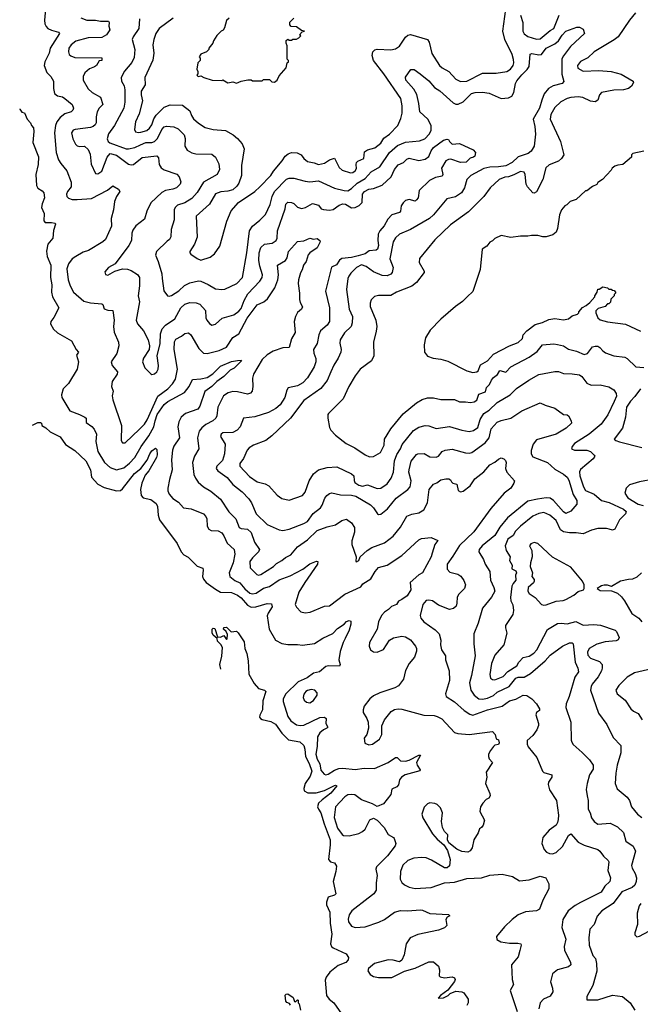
# Model space of a CAD drawing. Extents: x 1771496 to 1971148, y 471553 to 643630.
# Tile 148 of 256: x 1787426 to 1792492, y 551272 to 559308. Entities that reach past the tile are written whole.
import ezdxf

# ---------------------------------------------------------------- set-up
doc = ezdxf.new("R2010")
doc.units = 0

msp = doc.modelspace()

# ---------------------------------------------------------------- linework, layer by layer
at = {"layer": '0CON10XD'}
for points in [[(1788679.1, 559320.9), (1788564.4, 559235), (1788538.5, 559195), (1788519.6, 559145), (1788511.4, 559101.4), (1788521.2, 559035), (1788513.4, 558976.6), (1788448.5, 558835), (1788449.2, 558775), (1788418.2, 558725), (1788416.7, 558695), (1788429.4, 558645), (1788401.3, 558538.7), (1788372.5, 558475), (1788362, 558412), (1788372.3, 558392.3), (1788395, 558386), (1788415, 558388.6), (1788465, 558404.5), (1788485, 558421.9), (1788505, 558450.6), (1788522.1, 558497.9), (1788540.7, 558529.3), (1788605, 558592.8), (1788655, 558612.7), (1788755, 558609.1), (1788814.7, 558564.7), (1788827.3, 558525), (1788845, 558500), (1788885, 558463.1), (1788938.9, 558428.9), (1789005, 558412.2), (1789105, 558403.3), (1789169.4, 558369.4), (1789205, 558338.6), (1789241.4, 558295), (1789258.9, 558255), (1789236.7, 558116.7), (1789236.9, 558035), (1789215.4, 557974.6), (1789199.5, 557950.5), (1789165, 557920), (1789125, 557907.5), (1789067.3, 557902.7), (1789024.4, 557885.6), (1788976.4, 557803.6), (1788867.5, 557705), (1788875, 557532.5), (1788853, 557477), (1788813.8, 557415), (1788814.2, 557404.2), (1788824.2, 557394.2), (1788875, 557358.6), (1788905, 557345.8), (1788981.2, 557368.8), (1789015, 557396.2), (1789059.1, 557460.9), (1789116.1, 557663.9), (1789151.2, 557748.8), (1789212.5, 557815), (1789344.1, 557905.9), (1789386.2, 557945), (1789475, 558037.5), (1789497.3, 558072.7), (1789569.5, 558155), (1789593, 558193), (1789617.7, 558212.3), (1789645, 558223.8), (1789692, 558222), (1789724.2, 558205), (1789744.7, 558174.7), (1789775, 558151.9), (1789830.8, 558140.8), (1789865, 558126.2), (1789915, 558138.1), (1789955, 558165.3), (1789995, 558176.4), (1790035, 558101.9), (1790059.5, 558079.5), (1790125, 558058.9), (1790145, 558061.5), (1790165, 558073.3), (1790176.1, 558093.9), (1790171.4, 558125), (1790175, 558142.9), (1790186.1, 558153.9), (1790234.5, 558175), (1790241.8, 558228.2), (1790265.8, 558245), (1790325, 558262.8), (1790375, 558300.5), (1790397.9, 558342.1), (1790445, 558374.7), (1790511.8, 558445), (1790537.9, 558502.1), (1790546.9, 558545), (1790548.8, 558605), (1790538.2, 558665), (1790398.7, 558865), (1790314.5, 558975), (1790303.1, 559015), (1790308.8, 559045), (1790325, 559062), (1790345, 559068), (1790455, 559061.5), (1790495, 559068.9), (1790525, 559092.2), (1790576, 559164), (1790595, 559181.9), (1790615, 559188.1), (1790755, 559145.7), (1790768.5, 559125), (1790791.4, 559031.4), (1790852.9, 558935), (1790875.8, 558915), (1790930, 558885), (1790985, 558823.3), (1791023.3, 558803.3), (1791075, 558807.2), (1791205, 558872.7), (1791315, 558870.8), (1791403.7, 558886.3), (1791431.4, 558905), (1791453.5, 558935), (1791459.6, 558955), (1791457.9, 558982.1), (1791445.4, 559025), (1791386.3, 559145), (1791370.5, 559215), (1791411.6, 559515)], [(1787638.2, 559425), (1787627.5, 559305), (1787631.2, 559275), (1787641.7, 559251.7), (1787656.6, 559236.6), (1787685, 559221.8), (1787743.3, 559205), (1787751.2, 559195), (1787675.8, 559075), (1787667.5, 559035), (1787631.2, 558965), (1787626.7, 558935), (1787646.8, 558876.8), (1787681.2, 558845), (1787702, 558805), (1787700.6, 558745), (1787710.8, 558705), (1787735, 558687.5), (1787775, 558677.1), (1787795, 558664.2), (1787853.1, 558615), (1787865.6, 558585), (1787860.7, 558569.3), (1787845, 558555.7), (1787795, 558540), (1787755, 558509.5), (1787727.7, 558475), (1787716.9, 558443.1), (1787710.6, 558385), (1787723.9, 558225), (1787742.1, 558165), (1787762.7, 558135), (1787811.4, 558075), (1787846.8, 557983.2), (1787846.9, 557943.1), (1787815.8, 557905), (1787807.5, 557885), (1787810, 557865), (1787825, 557850), (1787855, 557840.8), (1787895, 557839.5), (1788011.5, 557848.5), (1788142.4, 557917.6), (1788185, 557950.8), (1788231.2, 557925), (1788243.8, 557905), (1788216, 557865), (1788199.2, 557825), (1788192.5, 557755), (1788172.5, 557685), (1788176.1, 557623.9), (1788126.2, 557515), (1788105, 557496), (1787988, 557425), (1787945, 557410.4), (1787883.7, 557376.3), (1787852.9, 557355), (1787823.1, 557315), (1787811.5, 557275), (1787822.7, 557185), (1787837.8, 557135), (1787865.7, 557085), (1787949.8, 557009.8), (1788005, 556996.9), (1788095, 556988.8), (1788103.6, 556983.6), (1788115, 556947.5), (1788145, 556936.7), (1788185.9, 556935.9), (1788197.1, 556855), (1788192.2, 556805), (1788196.8, 556756.8), (1788233.1, 556675), (1788235.5, 556645.5), (1788219.6, 556585), (1788173.1, 556515), (1788180, 556485), (1788224.2, 556434.2), (1788221.4, 556415), (1788180.5, 556355), (1788174.6, 556315), (1788187.9, 556275), (1788181.3, 556238.7), (1788186.6, 556206.6), (1788255.6, 555995), (1788254.3, 555875), (1788265, 555853.8), (1788286.7, 555855), (1788404.8, 555965.2), (1788444.4, 556005.6), (1788467.7, 556042.3), (1788554.8, 556235.2), (1788635.7, 556294.3), (1788673.6, 556336.3), (1788697.7, 556375), (1788714.7, 556455), (1788685.9, 556615), (1788690.1, 556679.9), (1788700.2, 556699.8), (1788746.2, 556723.8), (1788775, 556747.1), (1788805, 556752.5), (1788822.2, 556735), (1788888.1, 556625), (1788925, 556585.6), (1788955, 556584.6), (1789055, 556608.5), (1789115, 556634.5), (1789166.9, 556713.1), (1789215.6, 556745), (1789283.3, 556873.3), (1789365, 556980), (1789419.2, 557005), (1789449.7, 557030.3), (1789509.9, 557120.1), (1789533.6, 557185), (1789539.7, 557225), (1789529.2, 557305), (1789596.5, 557343.5), (1789608.5, 557365), (1789620, 557415), (1789693, 557497), (1789745, 557503.8), (1789795, 557525.6), (1789825, 557517.5), (1789855, 557521.2), (1789875, 557506.7), (1789880, 557495), (1789853.8, 557445), (1789795, 557405.7), (1789780.6, 557389.4), (1789764.4, 557335), (1789742.9, 557305), (1789732.6, 557267.4), (1789717.6, 557242.4), (1789701.5, 557185), (1789700.4, 557155), (1789710.5, 557075), (1789709.5, 557025), (1789715, 557001.2), (1789735.6, 556965), (1789725, 556945.7), (1789695, 556919.2), (1789676.9, 556885), (1789667.1, 556845), (1789675.8, 556755), (1789645.4, 556704.6), (1789626.8, 556633.2), (1789575, 556628.6), (1789495, 556602.2), (1789445, 556572.2), (1789405.6, 556535), (1789333.6, 556415), (1789327.4, 556382.6), (1789329.5, 556315), (1789322.9, 556275), (1789310.9, 556259.1), (1789285, 556252.2), (1789205, 556270), (1789165, 556272.7), (1789126.9, 556263.1), (1789090.5, 556239.5), (1789043.6, 556145), (1789035.4, 556074.6), (1789027.5, 556055), (1789002.2, 556035), (1788944.4, 556005), (1788911.7, 555978.3), (1788890.7, 555949.3), (1788878.5, 555895), (1788887.5, 555805), (1788853.5, 555745), (1788836, 555694), (1788848.2, 555595), (1788860, 555565), (1788883.6, 555533.6), (1788925, 555495.6), (1788985, 555460.5), (1789065.5, 555395), (1789131.9, 555291.9), (1789189.5, 555235), (1789218.1, 555165), (1789235, 555154.5), (1789285, 555149.6), (1789315, 555122.9), (1789342.5, 555045), (1789384.5, 554985), (1789376.4, 554965), (1789325.4, 554915), (1789304.5, 554885), (1789308.5, 554835), (1789360.5, 554780.5), (1789375, 554775.4), (1789395, 554780), (1789497.1, 554845), (1789521.2, 554868.8), (1789565.7, 554894.3), (1789595, 554919.6), (1789640.4, 554939.6), (1789695, 555005.6), (1789775, 555062.5), (1789855, 555137.9), (1789935, 555169.6), (1790003.7, 555186.3), (1790055, 555221.9), (1790095, 555230.8), (1790135, 555202.5), (1790159.5, 555165), (1790160, 555125), (1790137.1, 555055), (1790135.9, 555025.9), (1790173.3, 554925), (1790170, 554885), (1790175, 554882.5), (1790195, 554893.8), (1790205.9, 554924.1), (1790262, 554975), (1790299.8, 555000.2), (1790405, 555039.1), (1790475, 555093.3), (1790534.7, 555165.3), (1790585, 555255.8), (1790627.4, 555272.6), (1790685, 555284.4), (1790725, 555308.6), (1790756.2, 555363.8), (1790769.4, 555475), (1790805, 555516), (1790832.1, 555527.9), (1790865, 555553.1), (1790905, 555561.9), (1790929.5, 555559.5), (1790943.8, 555553.8), (1790950, 555535), (1790962.5, 555525), (1790995, 555517.5), (1791006.2, 555465), (1791025, 555455.7), (1791045, 555461.5), (1791103.1, 555505), (1791140.2, 555559.8), (1791215, 555617.5), (1791265, 555675.8), (1791305, 555695.7), (1791335, 555722.5), (1791355, 555732), (1791377.5, 555725), (1791391.2, 555711.2), (1791397.1, 555695), (1791391.4, 555645), (1791401.2, 555615), (1791463.8, 555545), (1791460, 555525), (1791434.3, 555485.7), (1791382, 555445), (1791271.2, 555318.8), (1791132.9, 555127.1), (1791015, 555017.8), (1790961, 554929), (1790915.5, 554865), (1790914.7, 554824.7), (1790938.5, 554798.5), (1791002.5, 554782.5), (1791026.2, 554766.2), (1791052.2, 554732.2), (1791064.4, 554695), (1791056.9, 554665), (1791011.2, 554618.8), (1790996.9, 554595), (1790995.5, 554545), (1790988.3, 554521.7), (1790968.5, 554501.5), (1790935, 554494.5), (1790845, 554531.1), (1790795, 554564.6), (1790765, 554571.8), (1790745, 554569.1), (1790715.8, 554534.2), (1790696.4, 554445), (1790701.8, 554425), (1790724.2, 554394.2), (1790818.5, 554328.5), (1790849.4, 554295), (1790863.1, 554245), (1790862.2, 554205), (1790870, 554165), (1790901.1, 554115), (1790901.9, 554085), (1790932.2, 553995), (1790934.5, 553915), (1790900.8, 553805), (1790907.5, 553785), (1790975, 553741.8), (1791055, 553670.9), (1791100.9, 553640.9), (1791125, 553632.5), (1791245, 553675.9), (1791365, 553706.9), (1791425, 553747.9), (1791476.2, 553763.8), (1791535, 553795.4), (1791565, 553792.5), (1791605.6, 553765.6), (1791645, 553725.9), (1791670, 553685), (1791669.1, 553670.9), (1791645, 553654), (1791638.1, 553635), (1791661.8, 553565), (1791662.1, 553547.9), (1791648.3, 553511.7), (1791615.6, 553465), (1791569.5, 553425), (1791567.3, 553395), (1791576.5, 553375), (1791647.8, 553287.8), (1791695, 553174), (1791705, 553164.3), (1791770, 553145), (1791768.8, 553125), (1791744, 553085), (1791740.8, 553065), (1791752, 553022), (1791808.6, 552935), (1791823.1, 552815), (1791821.7, 552781.7), (1791816.9, 552755), (1791805.7, 552735), (1791749.2, 552695), (1791695.7, 552635), (1791689.4, 552585), (1791707, 552537), (1791725.7, 552515), (1791751.9, 552501.9), (1791775, 552499.3), (1791805, 552510.8), (1791858.3, 552561.7), (1791905, 552651.2), (1791925, 552663.3), (1791985.4, 552595.4), (1792035, 552571.5), (1792145, 552536), (1792163, 552523), (1792191.4, 552481.4), (1792230.8, 552445), (1792234.3, 552435), (1792226.5, 552365), (1792250, 552305), (1792244.4, 552275), (1792202.3, 552237.7), (1792171.8, 552188.2), (1792005, 552102)], [(1792454.2, 559365), (1792404.2, 559305), (1792311.3, 559168.7), (1792277.8, 559142.2), (1792115, 559046.5), (1792065, 558995.7), (1792005, 558965.6), (1791980.6, 558935), (1791981.1, 558911.1), (1792025, 558886.9), (1792154.1, 558894.1), (1792255, 558884.5), (1792335, 558864.5), (1792435, 558805.8), (1792436.2, 558795), (1792420, 558765), (1792396.7, 558745), (1792355.3, 558734.7), (1792275, 558733.1), (1792175, 558714.4), (1792159.1, 558695), (1792145, 558651.2), (1792125, 558637.5), (1792085, 558642.9), (1792022.9, 558672.9), (1791985, 558677.1), (1791925, 558672.9), (1791895.4, 558664.6), (1791843.3, 558636.7), (1791795, 558590), (1791762.1, 558535), (1791756.7, 558495), (1791841.2, 558315), (1791868.6, 558205), (1791849.2, 558175), (1791825.4, 558154.6), (1791747.9, 558122.1), (1791720.9, 558099.1), (1791695.9, 558004.1), (1791645, 557904.2), (1791625, 557892.5), (1791615, 557895.7), (1791570, 557945), (1791561.3, 557965), (1791551.5, 558045), (1791543.4, 558063.4), (1791515, 558067.9), (1791459.3, 558040.7), (1791415, 558025.7), (1791385, 558023.8), (1791338.9, 558005), (1791266.5, 557935), (1791215, 557865.7), (1791089.2, 557740.8), (1790941.4, 557635), (1790815, 557510.8), (1790689.7, 557360.3), (1790685.8, 557325), (1790726.4, 557256.4), (1790727.5, 557245), (1790665, 557162.5), (1790625.7, 557134.3), (1790502, 557085), (1790455, 557055.8), (1790355, 557056.9), (1790322.1, 557047.9), (1790295, 557022.5), (1790285.8, 556995), (1790286.9, 556966.9), (1790332.5, 556855), (1790340.5, 556805), (1790336.2, 556765), (1790313.3, 556675), (1790318, 556565), (1790298, 556525), (1790206, 556455), (1790165, 556401.4), (1790112.1, 556315), (1790065.4, 556214.6), (1789946.7, 556095), (1789940, 556085), (1789941.2, 556055), (1789955, 555980), (1789967, 555957), (1790005, 555917.5), (1790090.3, 555850.3), (1790162.8, 555812.8), (1790245, 555755.6), (1790281.7, 555741.7), (1790315, 555742.5), (1790370, 555775), (1790400, 555835), (1790404.3, 555885), (1790425, 555918.9), (1790455, 555969.5), (1790555, 556091.1), (1790665, 556182), (1790710.7, 556209.3), (1790755, 556222.5), (1790805, 556222.5), (1790865, 556208.9), (1790975, 556207.1), (1791015, 556188.5), (1791065, 556189.5), (1791105, 556182.5), (1791135, 556188.5), (1791157.1, 556202.9), (1791175, 556250.9), (1791228.4, 556271.6), (1791237.5, 556305), (1791260.2, 556329.8), (1791276.2, 556365), (1791295, 556388.9), (1791326.8, 556413.2), (1791345, 556445.6), (1791395, 556430.9), (1791435, 556473.6), (1791585, 556552.7), (1791651.1, 556598.9), (1791695, 556653.1), (1791785, 556661.5), (1791816.8, 556656.8), (1791865, 556645.4), (1791905, 556620), (1791971.7, 556601.7), (1792035, 556575.6), (1792060, 556585), (1792103, 556637), (1792125, 556644.4), (1792145, 556642.2), (1792162.8, 556632.8), (1792185, 556604.3), (1792208.3, 556588.3), (1792275, 556564.3), (1792365, 556554.4), (1792385, 556542.9), (1792456.2, 556476.2), (1792519.7, 556469.7)], [(1791515.3, 559345), (1791532.6, 559285), (1791533.3, 559215), (1791545, 559193.6), (1791575, 559170.6), (1791645, 559148.2), (1791675, 559152.8), (1791755, 559220.7), (1791786.9, 559235), (1791830.9, 559345)], [(1787925, 559321.8), (1787975, 559303.3), (1788045, 559304.6), (1788086.1, 559296.1), (1788150, 559295), (1788157.5, 559285), (1788154.2, 559255), (1788160.8, 559225), (1788134.2, 559185), (1788097.2, 559162.8), (1787985, 559160.8), (1787885, 559133.5), (1787845, 559103.6), (1787827.3, 559075), (1787823.9, 559045), (1787830, 559025), (1787842.1, 559012.1), (1787875, 558999.7), (1788095.6, 558995.6), (1788096.7, 558975), (1788075, 558971.2), (1788052.9, 558935), (1788037.3, 558922.7), (1787995, 558905.5), (1787957.5, 558875), (1787942.7, 558845), (1787943.6, 558815), (1787983.6, 558743.6), (1788017.1, 558715), (1788085.4, 558675.4), (1788104.4, 558615), (1788074.4, 558585), (1788058.2, 558555), (1788049.5, 558515), (1788050, 558465), (1788041.5, 558448.5), (1788025.7, 558435), (1788005, 558428.2), (1787878.2, 558411.8), (1787862, 558405), (1787850, 558385), (1787860.9, 558335), (1787882.1, 558292.1), (1787895, 558279.2), (1787915, 558273.5), (1787955.5, 558275.5), (1787985, 558249.2), (1788000.2, 558210.2), (1788008.2, 558128.2), (1788045, 558052.5), (1788065, 558048.8), (1788095, 558072.5), (1788139.1, 558185), (1788165, 558216.1), (1788215, 558200.9), (1788315, 558129.1), (1788335, 558122.5), (1788355, 558126.7), (1788425, 558182.2), (1788545.6, 558195.6), (1788559.4, 558179.4), (1788564.4, 558125), (1788580.2, 558100.2), (1788605, 558083.1), (1788707.6, 558047.6), (1788728, 558025), (1788741.2, 557985), (1788735.8, 557965), (1788705.8, 557935), (1788675, 557923.8), (1788616.7, 557915), (1788585, 557898.1), (1788495, 557813.1), (1788464.5, 557745), (1788445, 557678.8), (1788375, 557626.5), (1788349.3, 557590.8), (1788341.2, 557565), (1788338.9, 557505), (1788316, 557464), (1788205.4, 557314.6), (1788151.2, 557285), (1788120.5, 557249.5), (1788125, 557227.5), (1788145, 557223.8), (1788203.1, 557256.9), (1788264.4, 557274.4), (1788305, 557271.8), (1788335, 557261.8), (1788388.7, 557228.7), (1788403.6, 557205), (1788404.6, 557135), (1788393.8, 557055), (1788404.5, 557005), (1788376.7, 556855), (1788388.6, 556825), (1788437.8, 556767.8), (1788475.7, 556695), (1788485.7, 556645), (1788481.9, 556615), (1788435.6, 556545), (1788428.9, 556515), (1788447.6, 556467.6), (1788495, 556417.5), (1788505, 556412.5), (1788525, 556417.1), (1788545.4, 556434.6), (1788555.5, 556455), (1788557.9, 556485), (1788548.8, 556565), (1788572.9, 556665), (1788576, 556745), (1788590, 556785), (1788615, 556815.3), (1788693.4, 556866.6), (1788740.8, 556955), (1788774.2, 556985.8), (1788815, 557000.6), (1788867, 556997), (1788896.6, 556986.6), (1788941.9, 556935), (1788945.6, 556875), (1788953.1, 556855), (1788975, 556828), (1788995, 556815.8), (1789025, 556822.5), (1789077.9, 556872.1), (1789175, 556898.8), (1789215, 556927.9), (1789235, 556951.1), (1789257.5, 557015), (1789289.2, 557070.8), (1789386.5, 557175), (1789405.4, 557205), (1789407.1, 557225), (1789385.2, 557295.2), (1789377.7, 557342.3), (1789380.7, 557405), (1789395, 557449.2), (1789423.8, 557475), (1789486.4, 557483.6), (1789518.6, 557505), (1789526.5, 557525), (1789530.8, 557585), (1789593.8, 557765), (1789597.5, 557802.5), (1789615, 557819.2), (1789645.7, 557815.7), (1789665, 557808), (1789695, 557778.6), (1789725, 557766.9), (1789760, 557775), (1789815, 557807.8), (1789865, 557795.5), (1789888.1, 557765), (1789905, 557759.3), (1789955, 557754.7), (1789985, 557760), (1790033.3, 557795), (1790065, 557805.9), (1790085, 557802.1), (1790135, 557771.8), (1790165, 557774.6), (1790198, 557792), (1790221.5, 557815), (1790225.3, 557885), (1790240.3, 557905), (1790275, 557926), (1790315, 557928.9), (1790385, 557957.2), (1790457.9, 558025), (1790485.4, 558085), (1790515, 558123.6), (1790557.8, 558142.2), (1790585, 558168.6), (1790605, 558178.1), (1790685, 558160), (1790735, 558169.5), (1790765, 558190), (1790785, 558238.8), (1790805, 558264), (1790885, 558325.7), (1790915, 558334), (1790925, 558330), (1790935, 558313.3), (1790955, 558293.1), (1791015, 558297.5), (1791126.7, 558245), (1791147.5, 558225), (1791140, 558195), (1791130, 558185), (1791103.3, 558176.7), (1791070, 558145), (1791025, 558142.9), (1790945, 558170), (1790925, 558167.8), (1790905, 558155.7), (1790869.5, 558095), (1790879.2, 558045), (1790875, 558030), (1790821.1, 558018.9), (1790770, 557995), (1790685.9, 557914.1), (1790678.8, 557855), (1790665, 557836.7), (1790653, 557827), (1790605, 557840.8), (1790575, 557832), (1790555.5, 557814.5), (1790541.1, 557788.9), (1790534.4, 557745.6), (1790527.1, 557735), (1790465, 557714.6), (1790430.4, 557679.6), (1790401.8, 557625), (1790365.6, 557585), (1790351.2, 557558.8), (1790348.2, 557505), (1790354.6, 557465), (1790345.9, 557434.1), (1790335, 557427.5), (1790277.9, 557422.1), (1790245, 557397.7), (1790189.8, 557379.8), (1790135, 557366.9), (1790055, 557359.4), (1790035.4, 557344.6), (1790012.1, 557307.9), (1789971.8, 557288.2), (1789921.7, 557091.7), (1789955.3, 556955), (1789953.6, 556845), (1789935.6, 556815), (1789880.4, 556769.6), (1789867.1, 556735), (1789854.1, 556665.9), (1789825.6, 556615), (1789826.4, 556586.4), (1789843.5, 556543.5), (1789842.3, 556515), (1789830.7, 556475), (1789776.2, 556385), (1789737.8, 556345), (1789695, 556321.1), (1789616.7, 556303.3), (1789605.5, 556284.5), (1789591.2, 556225), (1789552.7, 556165), (1789516.9, 556135), (1789457.1, 556102.9), (1789345, 556067.3), (1789254.1, 556055.9), (1789225.5, 555985), (1789202.4, 555957.6), (1789165, 555938.8), (1789085, 555935.5), (1789069.2, 555925), (1789064.3, 555905), (1789102.5, 555845), (1789097.9, 555765), (1789080.5, 555709.5), (1789035.8, 555665), (1789030, 555645), (1789044.2, 555625), (1789120.7, 555570.7), (1789165.9, 555515.9), (1789241.4, 555455), (1789296.7, 555396.7), (1789317.8, 555365), (1789356.9, 555275), (1789446.9, 555186.9), (1789545, 555143.3), (1789575, 555139.5), (1789625, 555149.6), (1789744.4, 555195.6), (1789776.3, 555213.7), (1789822.3, 555277.7), (1789881.1, 555325), (1789894.7, 555345.3), (1789916.2, 555403.8), (1789932.5, 555425), (1789955, 555441.4), (1789975, 555445.6), (1790045, 555429.5), (1790135, 555427.5), (1790168.7, 555418.7), (1790288.7, 555348.7), (1790313.5, 555325), (1790345.4, 555275.4), (1790355, 555269.4), (1790375, 555272.5), (1790428.9, 555315), (1790498.1, 555401.9), (1790595, 555473.1), (1790612.5, 555495), (1790620.7, 555545), (1790603.4, 555615), (1790604, 555635), (1790622.9, 555705), (1790665, 555759.1), (1790675.4, 555764.6), (1790727, 555767), (1790775, 555740), (1790825, 555736.9), (1790845, 555745.8), (1790875.3, 555784.7), (1790898.8, 555795), (1790955, 555804.1), (1791065, 555771.8), (1791095, 555770), (1791116, 555776), (1791225, 555855.4), (1791257.6, 555895), (1791275, 555968.1), (1791325, 556023.2), (1791355, 556037.2), (1791435, 556055.5), (1791525, 556115.5), (1791675, 556181.2), (1791715, 556162.5), (1791795, 556138), (1791865, 556086.9), (1791895, 556082.9), (1791905.6, 556075), (1791927.1, 556035), (1791930, 556015), (1791887.5, 555975), (1791805, 555926.2), (1791645, 555879.3), (1791617.7, 555845), (1791601.3, 555791.3), (1791600, 555765), (1791615, 555740.6), (1791735, 555693.5), (1791795, 555640.5), (1791865, 555600), (1791895, 555573.3), (1791909, 555549), (1791943.5, 555433.5), (1791975, 555384), (1791973.3, 555355), (1791925, 555296.1), (1791885, 555277.9), (1791865, 555292.1), (1791784.4, 555384.4), (1791755, 555401.9), (1791725, 555405.3), (1791653.9, 555396.1), (1791575, 555377.9), (1791408.5, 555241.5), (1791345, 555165.6), (1791305, 555097.3), (1791201.1, 555015), (1791176.9, 554985), (1791172.9, 554965)], [(1788404.6, 559315.4), (1788398.8, 559235), (1788351.4, 559168.6), (1788343.7, 559146.3), (1788366.4, 559065), (1788360.5, 558999.5), (1788342.1, 558957.9), (1788281.1, 558888.9), (1788253.5, 558835), (1788256.6, 558806.6), (1788277.3, 558767.3), (1788284.6, 558735), (1788283.8, 558635), (1788274.7, 558585.3), (1788198.8, 558445), (1788151.2, 558375), (1788140.5, 558335), (1788148.9, 558315), (1788162.7, 558302.7), (1788295, 558254.7), (1788315, 558252.9), (1788365, 558263.7), (1788412.4, 558287.6), (1788455, 558304.4), (1788505, 558306.4), (1788527.2, 558315), (1788550.6, 558339.4), (1788585, 558412.9), (1788605, 558433.3), (1788625, 558440), (1788685, 558433.1), (1788718.3, 558418.3), (1788768.3, 558368.3), (1788777, 558337), (1788774.5, 558275), (1788793.3, 558243.3), (1788832.4, 558222.4), (1788865, 558214), (1788995, 558209.4), (1789025.4, 558185.4), (1789052.6, 558132.6), (1789056.5, 558085), (1789037.8, 558045), (1788925, 557982.9), (1788875, 557897.5), (1788830.5, 557849.5), (1788775, 557812.7), (1788715, 557794.5), (1788694.5, 557775), (1788686.4, 557755), (1788685.6, 557675.6), (1788663.1, 557595), (1788658.9, 557535), (1788648.6, 557515), (1788630.9, 557499.1), (1788542.7, 557417.3), (1788534.3, 557385), (1788556.9, 557335), (1788587.1, 557235), (1788587.5, 557195), (1788602.9, 557095), (1788633.3, 557055), (1788645, 557050.8), (1788665, 557055.7), (1788725, 557094.6), (1788771.8, 557138.2), (1788815, 557161.3), (1788885, 557176), (1788905, 557173.2), (1788965, 557146.9), (1789025, 557110.6), (1789075, 557105.7), (1789100.3, 557109.7), (1789198.8, 557155), (1789244.4, 557205), (1789279.7, 557405), (1789301.6, 557585), (1789325, 557623.1), (1789385, 557671.1), (1789433.1, 557716.9), (1789471.5, 557798.5), (1789487.1, 557865), (1789505.4, 557905), (1789605, 558007.1), (1789625, 558013.6), (1789665, 558013.5), (1789755, 557989.5), (1789795, 557985.4), (1789865, 557993.6), (1789995, 557932.2), (1790075, 557913.1), (1790105, 557911.6), (1790135, 557929.3), (1790181.1, 557975), (1790245, 558012.5), (1790295, 558065.5), (1790365, 558107.5), (1790444.6, 558225), (1790509.4, 558280.6), (1790575, 558309.6), (1790689.7, 558320.3), (1790733.6, 558335), (1790771.2, 558375), (1790784.7, 558405), (1790783.6, 558443.7), (1790757.1, 558497.1), (1790693.5, 558555), (1790684.7, 558625), (1790666.9, 558696.9), (1790642, 558742), (1790576.7, 558815), (1790575, 558840), (1790618.3, 558901.7), (1790645, 558900.8), (1790695, 558867.3), (1790765, 558808.2), (1790813.2, 558753.2), (1790855, 558727.5), (1790965, 558630), (1790985, 558618.9), (1791005, 558617.8), (1791045, 558636.4), (1791115, 558704.5), (1791145, 558713.6), (1791203.8, 558716.2), (1791259.1, 558709.1), (1791355, 558664.5), (1791415, 558671.1), (1791442.2, 558685), (1791460, 558715), (1791473.8, 558786.2), (1791485, 558808.9), (1791525, 558858.2), (1791569.6, 558900.4), (1791585.5, 558925), (1791592.7, 559027.3), (1791607.3, 559032.7), (1791665, 559022.1), (1791685.3, 559024.7), (1791725, 559076.2), (1791795, 559111.2), (1791825.2, 559134.8), (1791855, 559182.2), (1791885, 559214.3), (1791975, 559246.7), (1791995, 559247.5), (1792025, 559230), (1792036.7, 559195), (1791921.9, 559088.1), (1791865.9, 559014.1), (1791852.8, 558987.2), (1791852.5, 558862.5), (1791867.9, 558802.1), (1791855, 558788), (1791780.7, 558769.3), (1791742.9, 558747.1), (1791706.8, 558703.3), (1791688.1, 558651.9), (1791669.7, 558585), (1791618.8, 558495), (1791632.1, 558435), (1791637.3, 558372.7), (1791624.4, 558275), (1791601.9, 558235), (1791576.7, 558215), (1791495, 558189.4), (1791445, 558142.8), (1791394.2, 558115.8), (1791335, 558106), (1791265, 558104.8), (1791215, 558092.8), (1791108.9, 558035), (1791077, 558003), (1791058.1, 557935), (1791033.1, 557895), (1790983.5, 557863.5), (1790914.1, 557845.9), (1790804.7, 557715.3), (1790771.1, 557685), (1790615, 557596.7), (1790525, 557557.5), (1790492.9, 557527.1), (1790473.5, 557495), (1790447.8, 557355), (1790475.5, 557284.5), (1790465.6, 557245), (1790455, 557230.6), (1790425, 557217.7), (1790385, 557219.6), (1790315, 557249.6), (1790254.2, 557295), (1790215, 557306), (1790174.5, 557285), (1790129.8, 557240.2), (1790114, 557216), (1790105.5, 557195), (1790093.2, 557105), (1790115.8, 556945.8), (1790142.9, 556885), (1790140.9, 556835), (1790130.6, 556805), (1790077.1, 556752.9), (1790041.9, 556695), (1790038.3, 556668.3), (1790049.4, 556615), (1790046.9, 556595), (1790026.5, 556545), (1789991.1, 556488.9), (1789966.4, 556435), (1789935, 556362.9), (1789885, 556297.8), (1789745, 556200.5), (1789636.4, 556055), (1789485, 555911.4), (1789434, 555875), (1789333.2, 555836.8), (1789297.8, 555815), (1789282.7, 555795), (1789252.4, 555727.6), (1789222.1, 555685), (1789224, 555664), (1789300.6, 555580.6), (1789365, 555537.5), (1789429.6, 555519.6), (1789459.4, 555505), (1789528.3, 555428.3), (1789565, 555399.2), (1789625, 555388), (1789733.3, 555425), (1789757.6, 555452.4), (1789789.2, 555545), (1789825, 555600.6), (1789865, 555635.5), (1789935, 555653.6), (1790015, 555658.1), (1790135, 555602.5), (1790154.5, 555585), (1790155, 555547.5), (1790161.2, 555531.2), (1790195, 555508.4), (1790225, 555501.6), (1790265, 555511.4), (1790345, 555482.9), (1790375, 555485.5), (1790425, 555520.6), (1790458.5, 555565), (1790476.9, 555615), (1790485, 555708.8), (1790505, 555760), (1790535.4, 555805), (1790548.8, 555841.2), (1790641.4, 555955), (1790685, 555981.9), (1790735, 555997.3), (1790765, 555994.4), (1790825, 555972.9), (1790880.6, 555979.4), (1790935, 555988.1), (1791035, 555958.6), (1791095, 555948.2), (1791129.2, 555955), (1791165, 555980), (1791184, 556045), (1791215, 556092.7), (1791258, 556122), (1791325, 556184.3), (1791430, 556245), (1791481.5, 556298.5), (1791581.4, 556365), (1791665, 556411.8), (1791795, 556438.1), (1791825, 556438.1), (1791865, 556420.5), (1791935, 556418.9), (1791995, 556410), (1792015, 556396.7), (1792055, 556340.8), (1792090, 556325), (1792165, 556326.9), (1792235, 556312.9), (1792276.7, 556286.7), (1792295.9, 556255.9), (1792297.2, 556235), (1792278, 556192)], [(1789135, 559320), (1789115, 559300), (1789098.3, 559241.7), (1789086.4, 559223.6), (1789070, 559215), (1789035, 559180), (1789007.5, 559135), (1789002.5, 559115), (1788970, 559075), (1788970, 559065), (1788950, 559045), (1788905, 559026.7), (1788890, 559005), (1788900, 558995), (1788900, 558975), (1788880, 558955), (1788872.5, 558905), (1788880, 558885), (1788880, 558865), (1788872.5, 558855), (1788883, 558843), (1788905, 558850), (1788930, 558835), (1788997, 558813), (1789075, 558812.5), (1789085, 558817.5), (1789125, 558793.3), (1789165, 558800), (1789195, 558790), (1789233, 558807), (1789287, 558817), (1789315, 558817.5), (1789325, 558810), (1789405, 558810), (1789415, 558820), (1789465, 558820), (1789485, 558800), (1789505, 558797.5), (1789526.4, 558813.6), (1789545, 558850), (1789600, 558915), (1789610, 558955), (1789620, 558965), (1789620, 558975), (1789610, 558985), (1789610, 559095), (1789600, 559115), (1789601.7, 559138.3), (1789615, 559150), (1789625, 559140), (1789645, 559140), (1789655, 559150), (1789685, 559150), (1789705, 559160), (1789720, 559175), (1789710, 559185), (1789731.7, 559208.3), (1789750, 559215), (1789725, 559220), (1789685, 559250), (1789643, 559253), (1789630, 559265), (1789631.7, 559288.3), (1789665, 559320)], [(1787425.7, 558580.2), (1787426.3, 558578.2), (1787443.6, 558553.6), (1787465, 558547.5), (1787485.9, 558495.9), (1787515, 558466.7), (1787521.2, 558445), (1787538, 558425), (1787542, 558395), (1787534, 558305), (1787578, 558188), (1787575.5, 558125), (1787556.2, 558045), (1787562.9, 557955), (1787573, 557933), (1787610.3, 557910.3), (1787622, 557895), (1787627.5, 557855), (1787608.6, 557805), (1787604.3, 557775), (1787626, 557725), (1787624, 557665), (1787635, 557654), (1787685, 557652), (1787716, 557646), (1787719.3, 557639.3), (1787702.6, 557587.4), (1787695.8, 557525), (1787654.7, 557475.3), (1787645, 557420), (1787649.1, 557375), (1787680.6, 557305), (1787677.1, 557205), (1787687.2, 557145), (1787685.8, 557085), (1787694.7, 557045), (1787745.5, 556955), (1787703.2, 556876.8), (1787678.9, 556845), (1787677.7, 556825), (1787702, 556782), (1787735, 556752.5), (1787847.6, 556687.6), (1787886.2, 556615), (1787906.7, 556595), (1787889.3, 556570.7), (1787906.5, 556515), (1787895, 556456), (1787825, 556338.2), (1787781.4, 556295), (1787766.5, 556245), (1787769.1, 556225), (1787834, 556115), (1787915, 556086.9), (1787956.2, 556065), (1787968, 556055), (1787969.5, 556019.5), (1788015, 555989.2), (1788034.4, 555965), (1788052.7, 555925), (1788047.5, 555865), (1788064.6, 555785), (1788117.5, 555695), (1788165, 555654.6), (1788215, 555634.6), (1788275, 555651.8), (1788322.1, 555687.9), (1788364.8, 555735.2), (1788416.9, 555825), (1788479.6, 555910.4), (1788521.1, 555985), (1788530.5, 556035), (1788548.3, 556085), (1788605, 556167.2), (1788635, 556191.1), (1788770, 556265), (1788808.2, 556315), (1788837.5, 556372.5), (1788905, 556376.4), (1788955, 556388.6), (1789003.3, 556416.7), (1789065, 556481.5), (1789155, 556518.5), (1789205, 556527.1), (1789235, 556530), (1789236.7, 556525), (1789176.8, 556463.2), (1789145, 556448.9), (1789093.3, 556395), (1789035, 556354.1), (1788995.4, 556314.6), (1788936, 556274), (1788895.2, 556154.8), (1788879.9, 556130.1), (1788778.9, 556095), (1788744.5, 556065), (1788724.4, 556025), (1788717.5, 555985), (1788729.1, 555895), (1788685, 555827.5), (1788672.7, 555795), (1788666.2, 555715), (1788670.6, 555635), (1788648, 555555), (1788635.8, 555484.2), (1788635.9, 555464.1), (1788646.9, 555435), (1788675, 555401.4), (1788721.7, 555371.7), (1788763, 555323), (1788825, 555315.6), (1788925, 555274.3), (1788945, 555253.8), (1788954.4, 555234.4), (1788955.7, 555175), (1788968.9, 555148.9), (1788989.7, 555139.7), (1789045.4, 555135.4), (1789075, 555118.9), (1789093.5, 555095), (1789120, 555035), (1789175.3, 554985.3), (1789181.1, 554945), (1789169.5, 554875), (1789134.5, 554795), (1789142.5, 554765), (1789181.3, 554731.3), (1789223.3, 554713.3), (1789265, 554663.2), (1789305, 554628.7), (1789325, 554623.3), (1789355, 554628.2), (1789415, 554669.3), (1789465, 554682.5), (1789545, 554736.4), (1789635, 554770), (1789736.4, 554823.6), (1789795, 554866.5), (1789847.7, 554887.7), (1789860, 554885), (1789855.7, 554865), (1789753.9, 554716.1), (1789703.2, 554635), (1789675.6, 554535), (1789685, 554514), (1789720, 554475), (1789755, 554467.8), (1789796.1, 554473.9), (1789915, 554521.1), (1789955, 554524.6), (1790080.7, 554619.3), (1790210.2, 554679.8), (1790227.8, 554705), (1790291.8, 554745), (1790326.7, 554805), (1790355, 554838.1), (1790425, 554855.4), (1790544.6, 554935.4), (1790685, 555064.2), (1790707, 555073), (1790785, 555083.3), (1790838.3, 555058.3), (1790814.1, 555025.9), (1790792, 554955), (1790784.2, 554925), (1790715, 554792.5), (1790685, 554776.7), (1790614.6, 554715.4), (1790620, 554655), (1790589.4, 554605), (1790546, 554575), (1790517.1, 554562.9), (1790502.5, 554535), (1790461.1, 554518.9), (1790436.4, 554493.6), (1790405, 554474), (1790379.2, 554445), (1790355.8, 554395), (1790343.1, 554335), (1790281.5, 554225), (1790279.4, 554195), (1790290, 554165), (1790315, 554148.6), (1790344.3, 554145.7), (1790395, 554168.9), (1790445, 554244), (1790476.3, 554263.7), (1790545, 554278.1), (1790575, 554270.8), (1790615, 554247.1), (1790655.7, 554195), (1790664.3, 554175), (1790664.4, 554155), (1790647.5, 554105), (1790605, 554053.3), (1790576.4, 553996.4), (1790558.6, 553925), (1790517.4, 553872.6), (1790488.8, 553855), (1790364.5, 553815.5), (1790315, 553790), (1790284, 553765), (1790238.8, 553705), (1790228.8, 553675), (1790230, 553655), (1790260, 553605), (1790269.2, 553575), (1790272, 553525), (1790260, 553475), (1790236.7, 553445), (1790243.6, 553403.6), (1790275, 553391.2), (1790305, 553396.2), (1790364, 553435), (1790380.8, 553475), (1790382.9, 553545), (1790403.1, 553595), (1790458.9, 553661.1), (1790485, 553677.3), (1790515, 553683.5), (1790545, 553681.8), (1790725, 553633.1), (1790808.1, 553628.1), (1790835, 553620.5), (1790870.9, 553600.9), (1790975, 553490.8), (1791002.5, 553482.5), (1791095, 553475.4), (1791285, 553498.8), (1791306.7, 553475), (1791315, 553440), (1791335, 553430), (1791338.8, 553405), (1791335, 553392.5), (1791305, 553387.5), (1791295, 553377.5), (1791268.8, 553345), (1791254, 553315), (1791252, 553295), (1791259.2, 553275), (1791286.2, 553245), (1791234.2, 553165.8), (1791238.8, 553125), (1791227.5, 553075), (1791263.9, 552993.9), (1791266.2, 552975), (1791256.7, 552955), (1791235, 552943.3), (1791206.7, 552915), (1791188.8, 552885), (1791183.3, 552845), (1791220, 552775), (1791210, 552735), (1791195.9, 552714.1), (1791180, 552705), (1791168.3, 552671.7), (1791132.5, 552615), (1791120, 552550), (1791103.3, 552525), (1791085, 552514), (1791035, 552520), (1790995, 552538), (1790929.5, 552589.5), (1790918, 552615), (1790921.5, 552655), (1790892.4, 552682.4), (1790876.1, 552716.1), (1790869.5, 552765), (1790876.2, 552835), (1790860.5, 552875), (1790835, 552903.1), (1790815, 552911.9), (1790775, 552915.6), (1790755, 552908.1), (1790727.4, 552882.6), (1790710, 552825), (1790716.9, 552795), (1790795, 552664.2), (1790835, 552620), (1790888.8, 552575), (1790918.3, 552528.3), (1790940.8, 552455), (1790935, 552403.8), (1790915, 552386), (1790895, 552385.7), (1790788.9, 552448.9), (1790745, 552466.8), (1790705, 552471.8), (1790643.3, 552465), (1790594.2, 552445), (1790552.7, 552407.3), (1790533.8, 552355), (1790530.5, 552295), (1790545, 552265.8), (1790567.5, 552247.5), (1790605, 552229.5), (1790655, 552217.9), (1790785, 552224.5), (1790895, 552263.3), (1790937.9, 552267.9), (1790975, 552268.6), (1791075, 552300), (1791194.5, 552305.5), (1791265, 552325.7), (1791364.5, 552335.5), (1791447.5, 552315), (1791505, 552281.2), (1791585, 552288.8), (1791675, 552318.6), (1791720, 552305), (1791746.7, 552255), (1791746.1, 552213.9), (1791697, 552123), (1791670.3, 552049.7), (1791645, 552034.4), (1791555, 552027.5), (1791496.1, 552003.9), (1791445, 551965.6), (1791384.7, 551905.3), (1791318, 551825), (1791320.5, 551800.5), (1791353.2, 551783.2), (1791425, 551770.8), (1791491.7, 551771.7), (1791515.8, 551765.8), (1791520, 551755), (1791509.2, 551710.8), (1791495, 551660), (1791441.2, 551595), (1791445.7, 551475.7), (1791456, 551435), (1791430, 551385), (1791487.8, 551215)], [(1792520, 558235), (1792430, 558215), (1792420, 558205), (1792420, 558185), (1792350, 558125), (1792308.3, 558121.7), (1792285, 558112.5), (1792262.5, 558095), (1792255, 558080), (1792182.5, 558005), (1792145, 557980), (1792136.4, 557963.6), (1792103, 557947), (1792055, 557910), (1792045, 557910), (1791968.3, 557841.7), (1791920, 557825), (1791893, 557797), (1791875, 557787.5), (1791847.5, 557755), (1791831.2, 557715), (1791817.3, 557602.7), (1791804, 557575), (1791777, 557553), (1791725, 557536.2), (1791696.4, 557536.4), (1791655, 557547.5), (1791605, 557547.5), (1791575, 557540), (1791515, 557542.5), (1791435, 557530), (1791355, 557547.5), (1791305, 557522.5), (1791285, 557502.5), (1791265, 557492.5), (1791239.3, 557460.7), (1791202.5, 557435), (1791185, 557270), (1791125, 557090), (1791077.5, 557045), (1791041.7, 557008.3), (1790982.7, 556967.3), (1790865, 556863.3), (1790776.1, 556773.9), (1790738.3, 556711.7), (1790728, 556655), (1790730.8, 556595), (1790755, 556562.5), (1790802.5, 556545), (1790865, 556538.1), (1790920.7, 556520.7), (1791075, 556442), (1791125, 556429.2), (1791157, 556433), (1791167.3, 556442.7), (1791188.8, 556491.2), (1791243.8, 556525), (1791295, 556578.9), (1791425, 556647.3), (1791495, 556672.7), (1791530.6, 556705), (1791536.9, 556735), (1791565, 556769.4), (1791635, 556819.4), (1791692.6, 556837.4), (1791745, 556860.6), (1791795, 556870), (1791865, 556859.2), (1791905, 556866), (1791935, 556892), (1791980, 556905), (1791990, 556915), (1791990, 556925), (1792020.7, 556959.3), (1792050, 556975), (1792079.3, 557000.7), (1792120, 557045), (1792120, 557055), (1792140, 557085), (1792145, 557110), (1792155, 557110), (1792185, 557127.5), (1792225, 557120), (1792235, 557110), (1792255, 557110), (1792265, 557100), (1792278.3, 557098.3), (1792290, 557085), (1792290, 557075), (1792280, 557065), (1792280, 557055), (1792251.7, 557028.3), (1792248.3, 557001.7), (1792235, 556990), (1792225, 556990), (1792205, 556967.5), (1792149.3, 556950.7), (1792129.3, 556930.7), (1792128.8, 556915), (1792144.2, 556874.2), (1792165, 556858.8), (1792223.4, 556843.4), (1792372.4, 556822.4), (1792495, 556765.8)], [(1792495, 556295.8), (1792448.3, 556231.7), (1792410.9, 556195), (1792379.2, 556145), (1792370.7, 556065), (1792346.9, 555975), (1792280, 555885), (1792293.2, 555873.2), (1792323, 555863), (1792505, 555817.5)], [(1792278, 556192), (1792226.2, 556083.8), (1792172.1, 556007.9), (1792075, 555926.5), (1791955, 555849.2), (1791936, 555825), (1791930, 555805), (1791954.4, 555794.4), (1792055, 555794.4), (1792085, 555784.2), (1792116.7, 555755), (1792120, 555745), (1792106.2, 555725), (1792005, 555637.3), (1791995, 555618.8), (1791997.4, 555585), (1792028.6, 555495), (1792045, 555466.2), (1792115, 555434.5), (1792175, 555383), (1792236.7, 555366.7), (1792355, 555313.8), (1792375.6, 555295), (1792371.9, 555275), (1792321.1, 555225), (1792285, 555150), (1792265, 555141.6), (1792239.1, 555149.1), (1792215, 555156.5), (1792145, 555154.7), (1792095, 555142.4), (1792025, 555111.9), (1791969.9, 555119.9), (1791915, 555119.1), (1791865, 555128.4), (1791840.7, 555145), (1791805, 555220.5), (1791754.7, 555264.7), (1791705, 555285.4), (1791665, 555278.8), (1791614.4, 555255), (1791515.4, 555175), (1791474.6, 555135), (1791455, 555097.5), (1791411.5, 555068.5), (1791388.7, 555015), (1791396, 554975), (1791428.9, 554925), (1791425.4, 554895), (1791445.4, 554855), (1791444.4, 554825), (1791475, 554809.5), (1791481.5, 554795), (1791472.7, 554775), (1791477.3, 554735), (1791453.2, 554706.8), (1791444.3, 554685), (1791432.5, 554592.5), (1791435.2, 554565.3), (1791452.6, 554532.6), (1791457.8, 554485), (1791450.6, 554455), (1791391.2, 554365), (1791390.4, 554345), (1791401.8, 554301.8), (1791376.8, 554205), (1791305, 554122.9), (1791277.1, 554055), (1791262.8, 553962.8), (1791268.6, 553935), (1791285, 553921.9), (1791305, 553921.5), (1791371.8, 553948.3), (1791411.5, 553988.5), (1791483.6, 554035), (1791500.5, 554065), (1791536.8, 554103.2), (1791585, 554112.6), (1791623.2, 554136.8), (1791646.2, 554165), (1791735, 554332.2), (1791815, 554380.5), (1791845, 554383.8), (1791895, 554378.1), (1791965, 554396.9), (1792025, 554366.1), (1792112.8, 554372.8), (1792166.9, 554366.9), (1792285.6, 554325), (1792296.7, 554315), (1792318.9, 554265), (1792312.4, 554247.6), (1792295, 554237.8), (1792205, 554230), (1792137.5, 554212.5), (1792075, 554176.1), (1792060.9, 554145), (1792065, 554122.5), (1792085, 554098.5), (1792159.6, 554069.6), (1792179.5, 554045), (1792181.5, 554015), (1792175.5, 553995), (1792148.9, 553945), (1792100.4, 553885), (1792090.4, 553865), (1792086.2, 553835), (1792149.7, 553649.7), (1792219.4, 553555), (1792271.1, 553451.1), (1792333.3, 553385), (1792333.6, 553323.6), (1792303.9, 553225), (1792292, 553158), (1792287.1, 553075), (1792302.1, 553032.1), (1792385, 552963.8), (1792404, 552935), (1792421.4, 552885), (1792469.2, 552825), (1792505, 552797.8)], [(1787531.1, 555998.9), (1787575, 556019.2), (1787595, 556020), (1787602.5, 556015), (1787606.7, 555995), (1787638.3, 555978.3), (1787674.4, 555945), (1787755, 555904.3), (1787800.8, 555840.8), (1787875, 555792.9), (1787965, 555706.4), (1788002.7, 555635), (1788010.8, 555575), (1788065, 555516), (1788115, 555488.8), (1788215, 555461.9), (1788248, 555465), (1788265, 555478.6), (1788363.6, 555605), (1788413.7, 555646.3), (1788466.8, 555713.2), (1788487.8, 555765), (1788505, 555790), (1788535, 555810), (1788545, 555800), (1788547.3, 555757.3), (1788541.9, 555735), (1788480, 555625), (1788450.3, 555589.7), (1788423.8, 555525), (1788412.5, 555475), (1788417.1, 555425), (1788435, 555405.5), (1788495, 555391.8), (1788539.9, 555359.9), (1788550.9, 555335), (1788556.5, 555265), (1788568.4, 555225), (1788712.4, 555032.4), (1788743.1, 554965), (1788765, 554940.8), (1788802.1, 554922.1), (1788875, 554847.1), (1788921.2, 554831.2), (1788924.4, 554815), (1788918, 554765), (1788925, 554741.9), (1788949.4, 554715), (1789025, 554659.6), (1789065, 554636.9), (1789155, 554632), (1789205, 554612.5), (1789235, 554590.9), (1789285, 554531), (1789315, 554514.8), (1789353, 554517), (1789445, 554544.5), (1789481.2, 554541.2), (1789486.4, 554515), (1789454.1, 554465.9), (1789446.9, 554443.1), (1789462.9, 554335), (1789514.5, 554244.5), (1789565, 554215.7), (1789615, 554207.8), (1789695, 554209.2), (1789735, 554202.5), (1789832.3, 554217.7), (1789900, 554260), (1789981.7, 554298.3), (1790021.5, 554338.5), (1790075.5, 554374.5), (1790095, 554395.7), (1790115, 554404), (1790128.3, 554398.3), (1790127.8, 554375), (1790115.5, 554325), (1790082.7, 554257.3), (1790065.6, 554225), (1790042.3, 554152.3), (1790030, 554085), (1790043.3, 554045), (1790037.5, 554032.5), (1789945.5, 554034.5), (1789925, 554030), (1789873.7, 553986.3), (1789824.7, 553975.3), (1789773.6, 553936.4), (1789698.8, 553905), (1789598.5, 553805), (1789577.8, 553765), (1789576.5, 553745), (1789615, 553620), (1789640, 553585), (1789685, 553553.8), (1789715, 553546.6), (1789745, 553550.3), (1789875, 553613.5), (1789915, 553615.7), (1789928.8, 553605), (1789926, 553565), (1789940, 553535), (1789933.8, 553525), (1789905, 553512.2), (1789875, 553488.5), (1789855.6, 553454.4), (1789854.4, 553375.6), (1789843, 553315), (1789853.6, 553273.6), (1789874.8, 553235), (1789883, 553183), (1789911.7, 553151.7), (1789925.3, 553145.3), (1789945, 553149.7), (1789995, 553183.1), (1790032.4, 553197.6), (1790065, 553199.7), (1790165, 553188.4), (1790238.8, 553198.8), (1790322.4, 553197.6), (1790434.2, 553245), (1790495, 553287.8), (1790508, 553288), (1790535, 553260.8), (1790575, 553257.1), (1790605.2, 553264.8), (1790685, 553305.4), (1790698.8, 553305), (1790665.5, 553245), (1790669.4, 553225), (1790696, 553185), (1790691.7, 553178.3), (1790573.8, 553146.2), (1790542.9, 553127.1), (1790526.9, 553105), (1790517.6, 553062.4), (1790505, 553048), (1790465, 553027.5), (1790455.7, 552984.3), (1790395, 552907.5), (1790345, 552887.5), (1790305, 552908.5), (1790215, 552941.5), (1790161.1, 552981.1), (1790135, 552985.9), (1790105, 552982.3), (1790079.1, 552965), (1790004, 552885), (1789993.1, 552796.9), (1790019.4, 552709.4), (1790057.6, 552657.6), (1790070, 552650), (1790115, 552647.9), (1790195, 552667.5), (1790225, 552682.2), (1790247, 552703), (1790285, 552778), (1790315, 552790.8), (1790345, 552774), (1790402.5, 552715), (1790435, 552658.8), (1790476.7, 552635), (1790483.8, 552625), (1790495.8, 552585), (1790490.8, 552565), (1790428.6, 552485), (1790339.2, 552395), (1790334.2, 552375), (1790342.9, 552325), (1790334.5, 552265), (1790337.1, 552205), (1790315.6, 552175), (1790270.5, 552139.5), (1790138.1, 552035), (1790115, 552004), (1790106.4, 551966.4), (1790110.5, 551945), (1790135, 551909.4), (1790165, 551898.2), (1790245, 551906), (1790357.6, 551942.4), (1790404.7, 551965.3), (1790485, 552023.9), (1790535, 552038.8), (1790595, 552036.2), (1790695, 552044.4), (1790715, 552041.9), (1790775, 552014.3), (1790925, 552005.8), (1790937.5, 551995), (1790915, 551983.3), (1790904.1, 551965.9), (1790913.8, 551915), (1790895, 551896.2), (1790845, 551876.9), (1790675, 551840.9), (1790614.3, 551815), (1790580.8, 551765), (1790564.4, 551675.6), (1790545, 551633.3), (1790525, 551619.2), (1790473.6, 551633.6), (1790435, 551635.4), (1790322.5, 551605), (1790274, 551565), (1790268, 551545), (1790286.2, 551515), (1790315, 551500), (1790355, 551491.4), (1790465, 551490.6), (1790566.2, 551543.8), (1790655, 551568.5), (1790765, 551618.9), (1790805, 551620), (1790846, 551585), (1790854.2, 551555), (1790850, 551505), (1790857, 551497), (1790895, 551488), (1790955.8, 551495.8), (1790975, 551487.5), (1790980, 551475), (1790975, 551457.5), (1790922, 551388), (1790860, 551345), (1790843.3, 551323.3), (1790885, 551326.2), (1790922.5, 551345), (1790939.3, 551360.7), (1790985, 551380), (1791034.2, 551374.2), (1791051.2, 551365), (1791085.8, 551315.8), (1791086, 551285), (1791076.7, 551263.3)], [(1792601.7, 555558.3), (1792485, 555535.8), (1792405, 555512), (1792376.2, 555485), (1792366, 555445), (1792391.4, 555405), (1792475, 555354.7), (1792516.6, 555343.4)], [(1791705, 554530), (1791725, 554533.1), (1791805, 554561.2), (1791862.4, 554567.6), (1791885, 554575.8), (1791949.7, 554610.3), (1791985, 554641.2), (1792027.5, 554655), (1792033.3, 554665), (1792033.3, 554695), (1792020, 554725), (1791925, 554839.2), (1791775, 554922), (1791655, 555033.8), (1791625, 555042), (1791599.5, 555030.5), (1791588.8, 555015), (1791606.2, 554976.2), (1791610.4, 554925), (1791595.5, 554875), (1791593.8, 554846.2), (1791611.6, 554795), (1791608, 554765), (1791625, 554739.4), (1791626.7, 554725), (1791619, 554711), (1791576.9, 554675), (1791572.9, 554645), (1791584, 554625), (1791635, 554591.4), (1791686.4, 554536.4), (1791705, 554530)], [(1791172.9, 554965), (1791212.8, 554902.8), (1791226.5, 554865), (1791263.1, 554805), (1791268.8, 554735), (1791296.7, 554675), (1791303.3, 554645), (1791276.7, 554595), (1791202.9, 554505), (1791168.3, 554381.7), (1791134.4, 554295), (1791132.9, 554215), (1791144.4, 554115), (1791115.4, 553955), (1791098.2, 553895), (1791108.5, 553835), (1791135, 553794.3), (1791175, 553766.5), (1791203.1, 553763.1), (1791245, 553769.8), (1791295, 553793.9), (1791325, 553820.4), (1791422.6, 553867.4), (1791475.2, 553934.8), (1791495, 553941.1), (1791545, 553942.5), (1791595, 553972.3), (1791715.4, 554075), (1791755, 554121.5), (1791855.7, 554195), (1791915, 554222.9), (1791935, 554223.8), (1791943.8, 554215), (1791960.4, 554065), (1791982.3, 554015), (1791986.5, 553985), (1791957.2, 553942.8), (1791911.1, 553785), (1791886.7, 553725), (1791882.9, 553695), (1791925.5, 553575.5), (1791927.3, 553427.3), (1791932.1, 553412.1), (1791943.4, 553393.4), (1792018, 553328), (1792076.6, 553266.6), (1792108.6, 553225), (1792108.1, 553191.9), (1792078.6, 553145), (1792058.1, 553075), (1792049.5, 553025), (1792057.5, 552975), (1792065.4, 552935.4), (1792066.7, 552865), (1792082.9, 552835), (1792093.5, 552795), (1792115, 552764.3), (1792145, 552742.7), (1792245, 552751.5), (1792305, 552721.9), (1792354.3, 552675), (1792375, 552604), (1792432.6, 552562.6), (1792452.4, 552522.4), (1792421.2, 552405), (1792424.7, 552384.7), (1792449.8, 552339.8), (1792460, 552305), (1792458.9, 552275), (1792447.8, 552245), (1792425, 552226.2), (1792340.1, 552189.9), (1792270, 552095), (1792177.1, 552035), (1792139.1, 551990.9), (1792116.2, 551925), (1792081.2, 551885), (1792070.8, 551815), (1792075.7, 551755), (1792105, 551670), (1792125.7, 551645), (1792134.3, 551605), (1792136.4, 551543.6), (1792105.7, 551425), (1792056.7, 551335), (1792055, 551310), (1792145, 551310), (1792265, 551347.5), (1792346.7, 551335), (1792408.8, 551285), (1792448.8, 551225)], [(1792502.5, 554795), (1792465, 554757.5), (1792429.3, 554740.7), (1792395, 554740), (1792330, 554725), (1792257, 554683), (1792225, 554692.5), (1792198.3, 554691.7), (1792175, 554687.5), (1792140, 554665), (1792165, 554650), (1792257, 554647), (1792305, 554627.5), (1792338, 554598), (1792363.3, 554565), (1792421.7, 554461.7), (1792480, 554425), (1792505, 554393.8)], [(1789066.6, 554008.5), (1789060, 554045), (1789076.9, 554113.1), (1789081.2, 554185), (1789068.3, 554208.3), (1789041.2, 554235), (1789038.3, 554258.3), (1789004, 554285), (1788996.7, 554305), (1788997.5, 554335), (1789005, 554342.5), (1789018.3, 554338.3), (1789041.7, 554271.7), (1789065, 554270), (1789091.7, 554281.7), (1789115, 554250), (1789120, 554255), (1789121.7, 554291.7), (1789110, 554315), (1789090, 554335), (1789091.7, 554348.3), (1789115, 554350), (1789153, 554313), (1789195, 554316.7), (1789210, 554305), (1789259.3, 554229.3), (1789263.8, 554175), (1789279.4, 554135), (1789291.9, 554075), (1789297.7, 553967.7), (1789339.5, 553889.5), (1789375, 553848.8), (1789425, 553837.5), (1789436.4, 553826.4), (1789411.7, 553748.3), (1789407.5, 553675), (1789385, 553632.5), (1789384.5, 553615), (1789390.8, 553605), (1789405, 553595.7), (1789475, 553580.5), (1789515, 553557.5), (1789566.4, 553486.4), (1789621.4, 553431.4), (1789713.5, 553413.5), (1789745.3, 553385.3), (1789754.1, 553354.1), (1789758.8, 553295), (1789787.9, 553237.9), (1789809.8, 553175), (1789798.3, 553135), (1789755.3, 553075), (1789745.6, 553035), (1789748.6, 553015), (1789778.9, 552998.9), (1789845, 552998.4), (1789913.7, 553016.3), (1789995, 553059.5), (1790005, 553062), (1790016.1, 553056.1), (1789965, 552995.8), (1789895, 552940.7), (1789865.5, 552915), (1789858.2, 552885), (1789864.2, 552864.2), (1789884.1, 552834.1), (1789910.3, 552745), (1789960, 552615), (1789961.4, 552575), (1789948, 552455), (1789964.3, 552434.3), (1789996.8, 552426.8), (1790011.2, 552401.2), (1790007.3, 552355), (1789986.1, 552275), (1790005.8, 552175), (1789995.5, 552164.5), (1789945, 552147.1), (1789929.2, 552105), (1789930.8, 552085), (1789958.5, 552025), (1789960, 551935), (1789974.5, 551845), (1789963.6, 551765), (1789971.5, 551745), (1789984.1, 551734.1), (1790090, 551685), (1790108.8, 551655), (1790106.2, 551635), (1790088, 551615), (1790025, 551589.4), (1789957.1, 551535), (1789928.6, 551495), (1789919.2, 551469.2), (1789930, 551345), (1789952.5, 551315), (1789991.4, 551285), (1790052, 551195)], [(1792585, 554011.2), (1792445, 553976.7), (1792385, 553941.2), (1792316, 553875), (1792292, 553835), (1792304, 553805), (1792367.5, 553755), (1792413.8, 553685), (1792435.9, 553665.9), (1792475.9, 553645.9), (1792506.7, 553595)], [(1789795, 553732.5), (1789825, 553751.4), (1789853.1, 553795), (1789852.9, 553815), (1789835, 553835.6), (1789805, 553840.5), (1789775, 553833.5), (1789760.6, 553825), (1789745, 553803.8), (1789740, 553775), (1789747.5, 553755), (1789767.6, 553737.6), (1789795, 553732.5)], [(1792005, 552102), (1791960.8, 552079.2), (1791901.9, 552035), (1791858.8, 551965), (1791850.2, 551900.2), (1791883.3, 551805), (1791871.5, 551745), (1791872.2, 551715), (1791921.9, 551615), (1791925.6, 551594.4), (1791905, 551579.2), (1791816.6, 551553.4), (1791775, 551520), (1791758, 551455), (1791776.7, 551405), (1791778.8, 551375), (1791755, 551340), (1791702.5, 551315), (1791674.4, 551285), (1791664.5, 551235)], [(1792495.8, 552095), (1792481.9, 552075), (1792466, 552015), (1792469.4, 551925), (1792448, 551855), (1792448.3, 551838.3), (1792463.9, 551823.9), (1792485, 551828), (1792561.6, 551868.4)], [(1789637.5, 551265), (1789629.3, 551279.3), (1789607.5, 551287.5), (1789598.3, 551298.3), (1789593.6, 551346.4), (1789600, 551355), (1789615, 551357.5), (1789659.3, 551329.3), (1789670, 551295), (1789677, 551293), (1789695, 551310), (1789700, 551305), (1789700, 551285), (1789707, 551277), (1789717.5, 551225)]]:
    msp.add_lwpolyline(points, dxfattribs=at)

doc.saveas('drawing.dxf')
